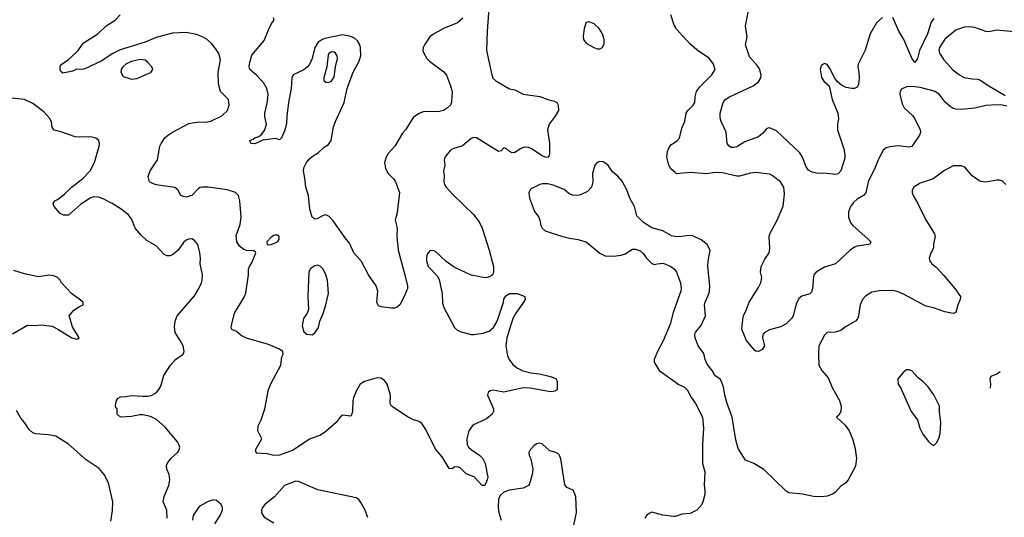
# Model space of a CAD drawing. Header units: inches. Extents: x 2143765 to 2212928, y 878963 to 1017374.
# Tile 101 of 256: x 2195214 to 2202404, y 912377 to 916014. Entities that reach past the tile are written whole.
import ezdxf

# ---------------------------------------------------------------- set-up
doc = ezdxf.new("R2010")
doc.units = ezdxf.units.IN
doc.header["$MEASUREMENT"] = 0
doc.layers.add('C1991', color=7, linetype='Continuous')
doc.layers.add('C2901', color=7, linetype='Continuous')

msp = doc.modelspace()

# ---------------------------------------------------------------- linework, layer by layer
at = {"layer": 'C1991', "color": 5}
for points, elevation in [([(2198643.6, 916170), (2198627.7, 915930), (2198623.3, 915790), (2198660.9, 915610), (2198670, 915587.6), (2198690, 915566.3), (2198790, 915507.6), (2198830, 915501.3), (2198890, 915469.1), (2199012.6, 915452.6), (2199070, 915430.3), (2199119.3, 915419.3), (2199136.3, 915410), (2199145.5, 915390), (2199147.7, 915350), (2199124.9, 915310), (2199081.1, 915250), (2199067.2, 915210), (2199082, 915110), (2199083.8, 915030), (2199072, 915008), (2199050, 915009.7), (2199030, 915018.3), (2198950.6, 915070.6), (2198930, 915079.3), (2198910, 915081.6), (2198890, 915078.9), (2198870, 915069.8), (2198830, 915042.4), (2198810, 915041.2), (2198790, 915051.8), (2198770, 915069.7), (2198750, 915078.4), (2198730, 915054.7), (2198710, 915049.8), (2198570, 915139.1), (2198550, 915149.7), (2198530, 915152.4), (2198510, 915146.6), (2198446.8, 915093.2), (2198376, 915070), (2198360.2, 915059.7), (2198317.6, 915010), (2198314, 914990), (2198318, 914950), (2198308.2, 914910), (2198313, 914870), (2198310.5, 914830), (2198315.5, 914810), (2198327.7, 914790), (2198376.7, 914736.7), (2198527.7, 914590), (2198570, 914536), (2198590, 914491.3), (2198641.6, 914330), (2198674, 914210), (2198674.8, 914170), (2198666, 914150), (2198657.5, 914142.5), (2198630.7, 914129.3), (2198613.7, 914126.3), (2198510, 914147), (2198386.3, 914206.3), (2198327.9, 914247.9), (2198250, 914319.5), (2198230, 914326.6), (2198210, 914323.7), (2198190, 914301.2), (2198184, 914276), (2198184.4, 914250), (2198196, 914210), (2198261.5, 914141.5), (2198276.2, 914116.2), (2198299.6, 914010), (2198301.7, 913941.7), (2198312.2, 913910), (2198390, 913764), (2198406.4, 913746.4), (2198430, 913734.4), (2198510, 913713.7), (2198530, 913713.7), (2198598, 913722), (2198641.6, 913738.4), (2198674.7, 913765.3), (2198700.9, 913810), (2198748, 913950), (2198748.9, 913971.1), (2198763.1, 913996.9), (2198790, 914012), (2198850, 914012), (2198902, 913990), (2198904.7, 913970), (2198894, 913950), (2198837.3, 913870), (2198816.3, 913830), (2198770.4, 913690), (2198763.8, 913630), (2198776.7, 913556.7), (2198787.7, 913530), (2198814.9, 913494.9), (2198850, 913468.2), (2198887.5, 913447.5), (2198946.8, 913433.2), (2199010, 913426.8), (2199090, 913406.8), (2199132, 913390), (2199138, 913370), (2199138, 913310), (2199120.7, 913299.3), (2199090, 913293.2), (2198940.5, 913320.5), (2198890, 913324), (2198750, 913291.2), (2198670, 913307), (2198650, 913300.9), (2198634.8, 913290), (2198630.7, 913270), (2198672.7, 913170), (2198672.7, 913150), (2198663.8, 913130), (2198622.5, 913097.5), (2198522, 913050), (2198492.9, 913010), (2198478.9, 912950), (2198481.1, 912910), (2198491.8, 912890), (2198510, 912871.8), (2198574.9, 912830), (2198592.4, 912810), (2198612.7, 912770), (2198632.9, 912670), (2198628.7, 912650), (2198610, 912609.5), (2198590, 912609.4), (2198533.7, 912673.7), (2198475.4, 912695.4), (2198430, 912738.4), (2198410, 912747), (2198390, 912743.7), (2198370, 912732.7), (2198350, 912734), (2198300, 912820), (2198250, 912876.2), (2198178.9, 913018.9), (2198150, 913062.9), (2198130, 913076.3), (2198090, 913089.7), (2198050, 913109.7), (2197929.7, 913190), (2197920.3, 913210), (2197921, 913270), (2197897.7, 913350), (2197878.3, 913378.3), (2197850, 913394.8), (2197830, 913396.8), (2197790, 913388), (2197730.9, 913369.1), (2197701.1, 913350), (2197670, 913299.5), (2197651.4, 913250), (2197646.7, 913230), (2197643.9, 913156.1), (2197636.7, 913123.3), (2197630, 913117.2), (2197570, 913123.7), (2197554, 913110), (2197524, 913070), (2197450, 913004.5), (2197410, 912977), (2197330, 912947.6), (2197210, 912867.1), (2197110, 912831.3), (2197070, 912828.2), (2197021, 912841), (2196946.6, 912846.6), (2196938, 912858), (2196936, 912870), (2196981.2, 912950), (2196953.3, 913010), (2196955.4, 913044.6), (2196978, 913090), (2197003.6, 913170), (2197030, 913310.8), (2197050, 913357.3), (2197122, 913490), (2197129.3, 913550.7), (2197139, 913570), (2197135.3, 913590), (2197110, 913605.2), (2197030, 913639.3), (2196870, 913686.6), (2196830, 913706), (2196796.2, 913736.2), (2196764, 913750), (2196759, 913770), (2196782.7, 913870), (2196853.4, 913986.6), (2196865.4, 914014.6), (2196884.7, 914150), (2196884.2, 914190), (2196891.8, 914210), (2196910, 914236), (2196937.2, 914310), (2196936, 914316), (2196924, 914324), (2196870, 914326.6), (2196850, 914334.3), (2196817.8, 914357.8), (2196798.5, 914390), (2196795.8, 914435.8), (2196823.4, 914516.6), (2196830.6, 914570), (2196821.5, 914690), (2196811.2, 914730), (2196790, 914751.6), (2196728, 914770), (2196590, 914789.7), (2196550, 914791.2), (2196532.3, 914787.7), (2196520.3, 914779.7), (2196470, 914729.5), (2196430, 914718), (2196410, 914720.9), (2196389.7, 914729.7), (2196369.5, 914769.5), (2196347, 914787), (2196210, 914807.8), (2196178.8, 914818.8), (2196162.7, 914830), (2196152.5, 914867.5), (2196166, 914910), (2196221.2, 914990), (2196237.2, 915090), (2196246, 915110), (2196273.2, 915150), (2196293.3, 915166.7), (2196330, 915193), (2196450, 915255.5), (2196490, 915263.8), (2196530, 915268), (2196570, 915265.5), (2196610, 915273.4), (2196690, 915310.5), (2196731.8, 915350), (2196744.5, 915390), (2196739.5, 915430), (2196680.7, 915490), (2196666.1, 915546.1), (2196663.9, 915630), (2196681.3, 915721.3), (2196667.2, 915767.2), (2196644.6, 915804.6), (2196617.5, 915837.5), (2196583.7, 915870), (2196549.4, 915890), (2196504.7, 915904.7), (2196430, 915920.2), (2196330, 915915.3), (2196210, 915883.4), (2196130.3, 915850), (2195946.8, 915793.2), (2195893.9, 915766.1), (2195810, 915710.8), (2195690, 915655.1), (2195670, 915649), (2195632.1, 915652.1), (2195601.7, 915638.3), (2195530, 915623), (2195514.6, 915634.6), (2195508.4, 915650), (2195510, 915674), (2195521.7, 915690), (2195570, 915722.8), (2195622.3, 915770), (2195641.5, 915790), (2195677.2, 915842.8), (2195784.2, 915910), (2195845.6, 915970), (2195910, 916011.6), (2195948.4, 916050)], 440), ([(2198450, 916026), (2198410, 915991.2), (2198309.2, 915950.8), (2198230, 915907), (2198210, 915889.3), (2198170.7, 915830), (2198160.7, 915810), (2198158.8, 915790), (2198164, 915770), (2198187.7, 915730), (2198205.5, 915710), (2198312.4, 915632.4), (2198330, 915608), (2198360.9, 915530), (2198371.9, 915490), (2198368.2, 915411.8), (2198358.8, 915390), (2198338.8, 915370), (2198308.7, 915351.3), (2198270, 915341.6), (2198190, 915343.9), (2198159.9, 915340.1), (2198131.3, 915328.7), (2198090, 915302.9), (2198032.2, 915210), (2198010, 915183.7), (2197954.3, 915090), (2197904.6, 915035.4), (2197888.9, 915010), (2197878.9, 914970), (2197885.3, 914925.3), (2197905.3, 914890), (2197944.4, 914850), (2197957.6, 914830), (2197988.4, 914750), (2197970, 914602), (2197955.5, 914550), (2197970.4, 914490.4), (2197967, 914430), (2197977.2, 914330), (2198026, 914150), (2198045.5, 914070), (2198045.5, 914050), (2198021.1, 913990), (2197989.4, 913930.6), (2197970, 913914), (2197950, 913906.4), (2197930, 913905.6), (2197854.6, 913914.6), (2197840, 913920), (2197829.8, 913929.8), (2197823.1, 913950), (2197829.7, 914029.7), (2197816.2, 914070), (2197760.5, 914150), (2197710, 914246), (2197655.1, 914310), (2197622, 914382), (2197590, 914420.9), (2197504.2, 914544.2), (2197474.5, 914574.5), (2197450, 914587), (2197430, 914582.9), (2197390, 914560.7), (2197370, 914555.1), (2197349.7, 914569.7), (2197333.7, 914630), (2197321.7, 914730), (2197302.3, 914790), (2197296.6, 914856.6), (2197286.3, 914910), (2197289.7, 914930.3), (2197309.5, 914970), (2197330, 914996.3), (2197350, 915014.9), (2197396.4, 915043.6), (2197436.4, 915083.6), (2197470, 915103.1), (2197488.3, 915130), (2197506.3, 915230), (2197519.4, 915270), (2197584.4, 915410), (2197605.7, 915510), (2197649.9, 915630.1), (2197690, 915706.7), (2197705.2, 915750), (2197702.8, 915810), (2197695.4, 915835.4), (2197679.6, 915859.6), (2197657.9, 915877.9), (2197631.5, 915891.5), (2197570, 915902.3), (2197443.2, 915876.8), (2197424.2, 915870), (2197394.3, 915850), (2197369.5, 915810), (2197349.4, 915730), (2197330, 915687.2), (2197313.4, 915666.6), (2197290, 915648.1), (2197212, 915610), (2197201.2, 915590), (2197196.3, 915510), (2197176.8, 915410), (2197164.4, 915310), (2197162.5, 915257.5), (2197150, 915206), (2197124.7, 915150), (2197110, 915135.3), (2197084.7, 915144.7), (2196990, 915134.5), (2196930, 915106.9), (2196902, 915110), (2196894, 915130), (2196919.5, 915140.5), (2196930, 915150.3), (2196959.5, 915160.5), (2196983.3, 915176.7), (2197003.5, 915210), (2197015.1, 915250), (2197003.5, 915303.5), (2197003.5, 915330), (2197022.9, 915417.1), (2197027.8, 915470), (2197019.8, 915510), (2196997.4, 915550), (2196946.2, 915606.2), (2196895.6, 915650), (2196888.6, 915670), (2196891.2, 915691.2), (2196910, 915754), (2196998.6, 915861.4), (2197030, 915939.1), (2197053.6, 915986.4), (2197071.6, 916010), (2197068.4, 916028.4)], 420), ([(2200000, 915961.9), (2199993.2, 915973.2), (2199969.8, 916050)], 440), ([(2196291.2, 912370), (2196287.8, 912430), (2196261.6, 912490), (2196269.6, 912530), (2196302.6, 912610), (2196309.8, 912650), (2196304.4, 912690), (2196288, 912730), (2196284.7, 912755.3), (2196289.7, 912770.3), (2196319.3, 912810), (2196366, 912850), (2196376.1, 912863.9), (2196382.9, 912890), (2196376.9, 912910), (2196365.6, 912930), (2196276.6, 913036.6), (2196213.2, 913093.2), (2196170, 913115.1), (2196113.4, 913126.6), (2196090, 913126), (2196030, 913113.2), (2195949.5, 913109.5), (2195926, 913130), (2195926, 913170), (2195916.4, 913176.4), (2195914, 913194), (2195921.2, 913230), (2195932.5, 913247.5), (2195950, 913258.8), (2195990, 913259.1), (2196032.1, 913267.9), (2196110, 913261.6), (2196150, 913263), (2196172.9, 913267.1), (2196210, 913288), (2196229.8, 913310.2), (2196244.4, 913335.6), (2196266.5, 913413.5), (2196314, 913490), (2196351.8, 913530), (2196406.6, 913570), (2196414.5, 913590), (2196406.6, 913630), (2196386.6, 913670), (2196348.1, 913728.1), (2196343.5, 913770), (2196350, 913811.3), (2196363, 913850), (2196490, 913997.1), (2196522.6, 914050), (2196541.1, 914090), (2196546.6, 914110), (2196548.2, 914150), (2196532.8, 914230), (2196533.7, 914270), (2196528.3, 914310), (2196515.6, 914370), (2196490, 914400.9), (2196470, 914411.8), (2196450, 914409.6), (2196430, 914402), (2196410, 914386.6), (2196370, 914329.3), (2196330, 914296), (2196310, 914289.3), (2196290, 914289.3), (2196270, 914297), (2196210, 914362), (2196141.1, 914401.1), (2196100.1, 914440.1), (2196058, 914490), (2196030, 914559.3), (2196006.6, 914590), (2195954.5, 914630), (2195890, 914669.7), (2195824.6, 914704.6), (2195790, 914717.4), (2195750, 914719.4), (2195727.6, 914710), (2195657.7, 914662.3), (2195570, 914586), (2195533.7, 914586.3), (2195510, 914597), (2195466, 914650), (2195458.4, 914670), (2195462.3, 914677.7), (2195469.5, 914690), (2195490, 914700.4), (2195541, 914739), (2195592.1, 914790), (2195673.3, 914850), (2195728.5, 914910), (2195759.8, 914970), (2195794, 915090), (2195797, 915110), (2195791.8, 915131.8), (2195770, 915149.3), (2195753.8, 915153.8), (2195730, 915157.6), (2195650, 915154.7), (2195618, 915158), (2195514.9, 915194.9), (2195465.7, 915205.7), (2195450, 915229), (2195445.8, 915265.8), (2195432.9, 915292.9), (2195390, 915339.5), (2195310, 915400.9), (2195248.7, 915430), (2195130, 915443.5)], 460), ([(2200000, 914896.2), (2199970, 914925.2), (2199953.2, 914950), (2199939.5, 915010), (2199944.5, 915050), (2199952, 915070), (2199970, 915100.7), (2200000, 915119.8)], 440), ([(2200000, 914430.5), (2199973.6, 914433.6), (2199910, 914471.6), (2199830, 914494), (2199770, 914531.3), (2199720.4, 914580.4), (2199702.9, 914650), (2199669.6, 914710), (2199647.3, 914770), (2199614.5, 914834.5), (2199582.7, 914870), (2199542.4, 914902.4), (2199510, 914954), (2199474.8, 914974.8), (2199450, 914977.2), (2199432, 914970), (2199414.8, 914950), (2199398, 914890), (2199400.3, 914830), (2199388.8, 914790), (2199361, 914759), (2199310, 914734.8), (2199290, 914728.8), (2199250, 914731.7), (2199224.4, 914744.4), (2199190, 914772.9), (2199110, 914804.7), (2199070, 914814), (2199030, 914814.7), (2199011.3, 914810), (2198950, 914777.2), (2198941, 914770), (2198930.8, 914749.2), (2198936.3, 914710), (2198972.3, 914612.3), (2199004, 914570), (2199013.4, 914550), (2199019.1, 914510), (2199028.2, 914490), (2199050.4, 914470.4), (2199171.7, 914431.7), (2199230, 914417), (2199290, 914408.5), (2199350, 914390.3), (2199450, 914308.5), (2199490, 914288.5), (2199550, 914284.9), (2199606.6, 914293.4), (2199636.6, 914303.4), (2199690, 914336), (2199710, 914338), (2199746, 914326), (2199766.4, 914306.4), (2199791.3, 914270), (2199830, 914231.3), (2199850, 914224.7), (2199869.1, 914230.9), (2199913.7, 914233.7), (2199970, 914211), (2199996, 914190), (2200000, 914184.6)], 460), ([(2195161.7, 913718.3), (2195270, 913780.5), (2195330, 913778), (2195370, 913783), (2195450, 913773.4), (2195493.2, 913753.2), (2195594, 913690), (2195630, 913678), (2195639, 913681), (2195648, 913690), (2195599, 913770), (2195575.3, 913850), (2195610, 913891), (2195650, 913918), (2195678, 913930), (2195678, 913950), (2195593.1, 914013.1), (2195519, 914090), (2195509, 914110), (2195489.5, 914129.5), (2195470, 914139.3), (2195430, 914146.6), (2195350, 914135.1), (2195250, 914157.6), (2195170, 914181.3)], 480), ([(2200000, 913914.7), (2199985.1, 913874.9), (2199964.9, 913790), (2199913.8, 913666.2), (2199870.7, 913590), (2199846, 913530), (2199846, 913510), (2199884.7, 913450), (2200000, 913366.5)], 460), ([(2195879.7, 912350), (2195892, 912428), (2195894.8, 912490), (2195862, 912630), (2195831.1, 912690), (2195794.9, 912734.9), (2195698.2, 912798.2), (2195570, 912911.8), (2195478, 912970), (2195420.8, 912980.8), (2195330, 912986.3), (2195310, 912995.4), (2195280.8, 913020.8), (2195250, 913069.4), (2195222.6, 913102.6), (2195190, 913157.2)], 480), ([(2199258.5, 912310), (2199281.1, 912410), (2199274.3, 912530), (2199255.3, 912575.3), (2199210, 912594.5), (2199193.9, 912613.9), (2199164.8, 912804.8), (2199156, 912830), (2199150, 912839.6), (2199130, 912852), (2199084.1, 912864.1), (2199030, 912913.2), (2199010, 912919), (2198990, 912914), (2198970, 912902), (2198941, 912870), (2198931, 912850), (2198934, 912830), (2198945.8, 912805.8), (2198962, 912730), (2198957.2, 912690), (2198937.2, 912622.8), (2198928.7, 912610), (2198890.9, 912589.1), (2198790, 912575.6), (2198750, 912560.3), (2198723.8, 912536.2), (2198711.4, 912510), (2198707.2, 912450), (2198712.2, 912412.2), (2198730, 912355.5)], 460), ([(2197756.1, 912376.1), (2197733.8, 912433.8), (2197706.2, 912486.2), (2197690, 912507), (2197670, 912519.6), (2197390, 912578.9), (2197250, 912639.5), (2197230, 912640.9), (2197148.4, 912610), (2197073.4, 912526.6), (2197003.6, 912470), (2196987.7, 912450), (2196979.6, 912430), (2196979.5, 912410), (2196998.3, 912378.3), (2197070, 912336.1)], 460), ([(2196637.7, 912330), (2196678.9, 912390), (2196695.4, 912430), (2196695.1, 912450), (2196686, 912470), (2196650, 912501.3), (2196630, 912504.7), (2196590, 912494), (2196524, 912456), (2196481.3, 912390), (2196475.2, 912355.2)], 460), ([(2200000, 912383.9), (2199990, 912382.7), (2199910, 912392.7), (2199830, 912415.1), (2199810, 912405.6), (2199790.5, 912390), (2199778.7, 912370)], 460)]:
    msp.add_lwpolyline(points, dxfattribs=dict(at, elevation=elevation))
for points, elevation in [([(2199370, 915998), (2199350, 915993.2), (2199334.9, 915950), (2199328.6, 915891.4), (2199330.5, 915870), (2199350, 915842), (2199406, 915810), (2199430, 915802), (2199450, 915802), (2199469.4, 915810.6), (2199482.7, 915837.3), (2199482, 915870), (2199469.5, 915910), (2199446.6, 915950), (2199410, 915984.5)], 460), ([(2197490, 915778.2), (2197472.1, 915767.9), (2197466.2, 915753.8), (2197457.6, 915670), (2197433.8, 915590), (2197435.8, 915570), (2197450, 915557), (2197470, 915555.3), (2197490, 915564.4), (2197510, 915596.3), (2197519.8, 915670), (2197535.5, 915730), (2197533.1, 915750), (2197520.5, 915770), (2197510, 915776.4)], 440), ([(2196090, 915723.9), (2196030, 915709.7), (2195990, 915689.7), (2195966.7, 915670), (2195954.9, 915650), (2195951.7, 915630), (2195970, 915599.3), (2196030, 915578.8), (2196070, 915584.9), (2196170.9, 915629.1), (2196186.6, 915650), (2196179.5, 915670), (2196150, 915702.4), (2196130, 915717.2)], 460), ([(2197090, 914442.7), (2197070, 914437), (2197050, 914423.7), (2197018.8, 914390), (2197022, 914370), (2197030, 914368), (2197051.1, 914371.1), (2197097.2, 914390), (2197109.3, 914410), (2197109, 914430)], 440), ([(2197390, 914219.1), (2197370, 914215.8), (2197350, 914203.5), (2197334, 914190), (2197324.7, 914170), (2197317, 913990), (2197323.4, 913896.6), (2197313.4, 913870), (2197285.5, 913830), (2197277.3, 913777.3), (2197290, 913732), (2197310, 913716), (2197350, 913711.3), (2197370, 913726), (2197395.4, 913764.6), (2197405.6, 913810), (2197430, 913866.8), (2197449.5, 913929.5), (2197468.1, 914011.9), (2197461, 914110), (2197449.7, 914150), (2197429.7, 914190), (2197410, 914211.1)], 440)]:
    msp.add_lwpolyline(points, close=True, dxfattribs=dict(at, elevation=elevation))
at = {"layer": 'C2901', "color": 5}
for points, elevation in [([(2201515.8, 916030), (2201470.3, 915990), (2201425.4, 915910), (2201388.6, 915791.4), (2201336.5, 915690), (2201333.8, 915670), (2201342, 915630), (2201344, 915590), (2201339.6, 915540.4), (2201330, 915520.9), (2201310, 915512), (2201290, 915511.6), (2201250, 915518), (2201214.6, 915534.6), (2201183.1, 915563.1), (2201166.1, 915586.1), (2201130, 915658.4), (2201110, 915686), (2201090, 915694.7), (2201070, 915680.7), (2201059, 915650), (2201070, 915591), (2201085.3, 915565.3), (2201125.5, 915530), (2201146, 915430), (2201188.4, 915330), (2201193.8, 915290), (2201185.6, 915250), (2201185.6, 915210), (2201231.3, 915070), (2201240.2, 915030), (2201238.9, 915001.1), (2201209.5, 914910.5), (2201190, 914888.1), (2201170, 914882.2), (2201110, 914890.8), (2201032.1, 914892.1), (2201000, 914900), (2200973.9, 914913.9), (2200958.2, 914938.2), (2200930.3, 915010.3), (2200910, 915039.8), (2200740.6, 915200.6), (2200690, 915224.2), (2200670, 915219.8), (2200638.6, 915181.4), (2200610, 915158.9), (2200510, 915122), (2200450, 915085.7), (2200430, 915079.4), (2200410, 915080.4), (2200391.8, 915091.8), (2200381.1, 915110), (2200372.7, 915192.7), (2200337, 915270), (2200330, 915298), (2200329.8, 915330), (2200351.5, 915410), (2200367.8, 915430), (2200392.5, 915447.5), (2200570, 915531.1), (2200610, 915560.8), (2200626.8, 915590), (2200628.7, 915610), (2200615.8, 915655.8), (2200600.3, 915680.3), (2200542.9, 915742.9), (2200515.1, 915830), (2200526.9, 915890), (2200514.4, 915970), (2200547, 916130)], 420), ([(2201890, 916023.1), (2201870, 915995.6), (2201843, 915910), (2201784.7, 915790), (2201770, 915729.3), (2201750, 915701.2), (2201730, 915732), (2201669.8, 915870), (2201633.3, 915930), (2201590.6, 916030.6)], 420), ([(2200000, 915119.8), (2200016, 915130), (2200031.1, 915148.9), (2200050, 915221), (2200071.1, 915268.9), (2200082, 915330), (2200092, 915350), (2200132.3, 915390), (2200144.5, 915410), (2200146.3, 915450), (2200156.9, 915490), (2200179.1, 915520.9), (2200269.4, 915610), (2200291.6, 915650), (2200280.5, 915690), (2200250, 915732), (2200170, 915782.9), (2200110, 915834.5), (2200010, 915945.1), (2200000, 915961.9)], 440), ([(2202475.1, 915924.9), (2202350, 915938.5), (2202290, 915924.7), (2202270, 915927.4), (2202190, 915958.2), (2202150, 915962.5), (2202110, 915960.2), (2202050, 915936.5), (2201970, 915872.7), (2201931, 915810), (2201926.7, 915790), (2201930.2, 915770.2), (2201961.5, 915721.5), (2202028.1, 915648.1), (2202075.8, 915610), (2202110, 915592.6), (2202170, 915580.9), (2202210, 915579.5), (2202230, 915572), (2202278, 915538), (2202410, 915461.1)], 440), ([(2202421.7, 915381.7), (2202390, 915389.6), (2202350, 915392.2), (2202270, 915386.9), (2202190, 915368.2), (2202090, 915358.5), (2202050, 915361.1), (2202030, 915365.4), (2202010, 915378.7), (2201972.4, 915412.4), (2201928.6, 915470), (2201891.4, 915491.4), (2201790, 915518), (2201733.6, 915526.3), (2201690, 915523.5), (2201654.4, 915505.6), (2201643.7, 915490), (2201641.7, 915470), (2201658, 915398), (2201674, 915370), (2201734.9, 915314.9), (2201752, 915290), (2201790.4, 915210), (2201793, 915190), (2201784.9, 915170), (2201730, 915087), (2201710, 915082.4), (2201630, 915091.5), (2201570, 915085.6), (2201542.3, 915077.7), (2201520.5, 915059.5), (2201484.5, 914995.5), (2201458.7, 914930), (2201410.3, 914830), (2201392.1, 914747.9), (2201376.4, 914730), (2201330, 914702), (2201301.9, 914678.1), (2201280.7, 914650), (2201266.7, 914610), (2201266.5, 914570), (2201282, 914530), (2201297.8, 914510), (2201410.3, 914410), (2201428.4, 914390), (2201423.4, 914376.6), (2201411.3, 914370), (2201330, 914359.3), (2201310, 914350.8), (2201279.5, 914330), (2201170.3, 914230), (2201090, 914205.1), (2201030, 914169.5), (2201014.4, 914150), (2201010, 914135.3), (2201004.1, 914050), (2200996.8, 914023.2), (2200983, 914010), (2200926.3, 913993.7), (2200902.6, 913977.4), (2200884.3, 913935.7), (2200863.1, 913850), (2200850, 913829.7), (2200810, 913791.6), (2200770, 913768.3), (2200690, 913748.6), (2200650, 913724.7), (2200640.2, 913710), (2200637.2, 913690), (2200652.7, 913630), (2200636, 913604), (2200610, 913588.2), (2200590, 913591.5), (2200579.5, 913599.5), (2200520.7, 913670), (2200487.8, 913750), (2200494.2, 913825.8), (2200499.7, 913850), (2200519.5, 913890), (2200540.7, 913950), (2200610, 914057), (2200626, 914090), (2200633.8, 914130), (2200624, 914170), (2200627.8, 914210), (2200655.2, 914264.8), (2200687, 914310), (2200690, 914322), (2200692.5, 914347.5), (2200687.2, 914427.2), (2200690.9, 914450), (2200744.4, 914550), (2200790, 914651.3), (2200798.8, 914738.8), (2200794.3, 914790), (2200768.6, 914828.6), (2200710, 914875.6), (2200690, 914885.6), (2200590, 914896.3), (2200550, 914892.4), (2200470, 914870.8), (2200450, 914869.7), (2200345.1, 914894.9), (2200290, 914896.2), (2200230, 914886.6), (2200110, 914896.9), (2200010, 914886.6), (2200000, 914896.2)], 440), ([(2202415.1, 914810), (2202390, 914834.5), (2202370, 914840.7), (2202350, 914840.7), (2202270, 914827), (2202231.9, 914831.9), (2202218, 914838), (2202170, 914872.7), (2202115.3, 914935.3), (2202090, 914947), (2202030, 914945.1), (2201968.5, 914911.5), (2201884, 914850), (2201790, 914818.4), (2201742.8, 914790), (2201730.7, 914769.3), (2201730.7, 914750), (2201738, 914730), (2201771.8, 914671.8), (2201830, 914551), (2201894.8, 914450), (2201898.8, 914430), (2201887.3, 914372.7), (2201887.3, 914350), (2201880.7, 914330), (2201866.8, 914310), (2201854.8, 914270), (2201861, 914250), (2201876, 914230), (2201905.8, 914205.8), (2201963.4, 914143.4), (2202044, 914050), (2202084, 913990), (2202083, 913970), (2202065.5, 913930), (2202050, 913875.3), (2202030, 913866), (2201970, 913878), (2201888.2, 913908.2), (2201830, 913921.6), (2201667.3, 914007.3), (2201630, 914024.2), (2201590, 914035.6), (2201490, 914031.6), (2201437.6, 914022.4), (2201390, 913994.5), (2201368, 913970), (2201352.2, 913930), (2201340.4, 913850), (2201331.7, 913828.3), (2201316.3, 913810), (2201244.9, 913770), (2201210, 913742), (2201170, 913731.5), (2201110, 913729), (2201090.5, 913709.5), (2201050.8, 913630), (2201046.8, 913570), (2201050.6, 913490), (2201070.5, 913450), (2201116.7, 913396.7), (2201150, 913320.5), (2201199.6, 913230), (2201212.9, 913190), (2201210.3, 913149.7), (2201195.5, 913124.5), (2201178, 913110), (2201241.6, 913050), (2201270.3, 913010), (2201296.3, 912950), (2201313.4, 912890), (2201325.5, 912810), (2201317.3, 912750), (2201262.8, 912650), (2201246, 912630), (2201210, 912605.2), (2201170, 912559.3), (2201150, 912546), (2201110, 912532.7), (2201070, 912526), (2201010, 912529.4), (2200930, 912546.6), (2200830, 912557.2), (2200810, 912569.2), (2200647.7, 912727.7), (2200574, 912770), (2200513.8, 912793.8), (2200459.7, 912879.7), (2200442.6, 912942.6), (2200418, 913110), (2200379.6, 913210), (2200362.4, 913270), (2200353.3, 913330), (2200338.7, 913370), (2200330, 913386), (2200290, 913413.2), (2200271.6, 913450), (2200235.4, 913495.4), (2200220.7, 913530), (2200210, 913574), (2200169.4, 913630), (2200147.3, 913690), (2200145.1, 913710), (2200149.6, 913730.4), (2200190, 913778.8), (2200220.9, 913850), (2200215.1, 913930), (2200219.3, 913950), (2200242.5, 913997.5), (2200251.8, 914028.2), (2200253.6, 914070), (2200239.5, 914210), (2200242, 914250), (2200257, 914330), (2200235.1, 914370), (2200190, 914405.1), (2200130, 914434), (2200102, 914438), (2200030, 914427), (2200000, 914430.5)], 460), ([(2200000, 914184.6), (2200010.8, 914170), (2200040.7, 914090), (2200045.5, 914050), (2200043, 914030), (2200000, 913914.7)], 460), ([(2202302.4, 913322), (2202306.6, 913350), (2202302, 913390), (2202308, 913410), (2202350, 913426), (2202374.6, 913444.1)], 460), ([(2200000, 913366.5), (2200022.8, 913350), (2200068.7, 913328.7), (2200087.7, 913310), (2200119.1, 913250), (2200148.3, 913208.3), (2200199.1, 913110), (2200208.1, 913028.1), (2200199.5, 912910), (2200201.3, 912770), (2200216.4, 912710), (2200212.8, 912612.8), (2200218, 912570), (2200216.7, 912543.3), (2200202, 912490), (2200190, 912464), (2200158.8, 912430), (2200110, 912406), (2200050, 912401.2), (2200010, 912385.2), (2200000, 912383.9)], 460)]:
    msp.add_lwpolyline(points, dxfattribs=dict(at, elevation=elevation))
at = {"layer": 'C2901', "color": 5, "elevation": 480}
msp.add_lwpolyline([(2201710, 913455.3), (2201690, 913454), (2201665.2, 913434.8), (2201626, 913390), (2201628, 913350), (2201645.2, 913325.2), (2201723.8, 913150), (2201770.4, 913090.4), (2201788.3, 913028.3), (2201810, 912986), (2201850, 912931.3), (2201870, 912912), (2201890, 912902), (2201910, 912922), (2201925.6, 912954.4), (2201935.1, 912990), (2201941.6, 913070), (2201932, 913148), (2201932, 913190), (2201890, 913272.7), (2201849.3, 913330), (2201810, 913369.2), (2201775.5, 913395.5), (2201730, 913448)], close=True, dxfattribs=at)

doc.saveas('drawing.dxf')
